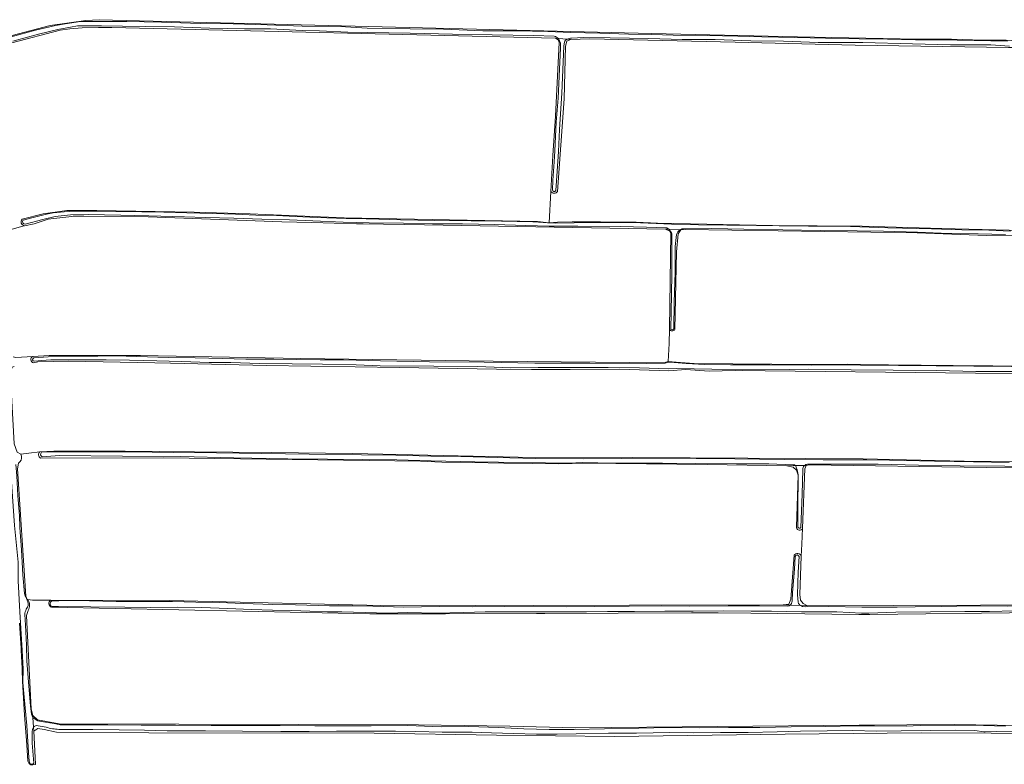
# Model space of a CAD drawing. Header units: metres. Extents: x 149984 to 156489, y 469398 to 478068.
# Tile 15 of 256: x 151267 to 151662, y 471425 to 471724. Entities that reach past the tile are written whole.
import ezdxf

# ---------------------------------------------------------------- set-up
doc = ezdxf.new("R2010")
doc.units = ezdxf.units.M
doc.header["$LTSCALE"] = 0.75
for name, color, linetype, lineweight in [('B-WE-GR-GRAS-GV', 252, 'Continuous', 13), ('B-WE-OG-TERREIN_OEVER-GV', 252, 'Continuous', 18), ('B-WE-OG-WATER-GV', 252, 'Continuous', 18), ('B-WE-OG-WATER_SLOOT-GV', 252, 'Continuous', 18), ('B-WE-OG-WEG-GV', 252, 'Continuous', 18)]:
    doc.layers.add(name, color=color, linetype=linetype, lineweight=lineweight)

msp = doc.modelspace()

# ---------------------------------------------------------------- linework, layer by layer
at = {"layer": 'B-WE-GR-GRAS-GV', "flags": 128}
for points in [[(151479.249, 471642.472), (151479.932, 471655.028), (151480.711, 471669.362), (151481.756, 471685.235), (151483.27, 471714.788), (151482.797, 471715.798), (151481.808, 471716.458), (151303.761, 471720.792), (151298.435, 471720.807), (151291.856, 471720.583), (151286.896, 471720.218), (151282.98, 471719.643), (151263.531, 471714.618)], [(151263.793, 471717.599), (151279.006, 471721.568), (151293.327, 471723.619), (151298.619, 471723.883), (151520.34, 471718.327), (151578.912, 471717.004), (151620.058, 471716.159), (151629.838, 471716.132), (151640.701, 471716.018), (151653.4, 471715.726), (151662.632, 471715.61), (151674.157, 471715.049), (151682.034, 471714.887), (151711.502, 471714.226), (151775.961, 471713.3), (151803.098, 471713.122), (151812.516, 471713.363)], [(151663.578, 471712.686), (151602.088, 471713.692), (151553.934, 471714.856), (151495.567, 471716.179), (151487.735, 471715.923), (151486.306, 471715.279), (151485.83, 471713.215), (151485.195, 471692.102), (151482.63, 471654.966)], [(151479.932, 471655.028), (151479.249, 471642.472), (151482.533, 471642.656), (151488.461, 471642.867), (151499.799, 471642.85), (151514.074, 471642.705), (151522.675, 471642.25), (151568.857, 471641.407), (151604.84, 471641.037), (151636.749, 471640.19), (151663.842, 471639.449)], [(151267.733, 471643.917), (151276.186, 471645.997), (151285.695, 471647.38), (151297.756, 471647.328), (151336.759, 471646.701), (151359.213, 471646.094), (151396.909, 471644.456), (151474.549, 471642.974), (151479.249, 471642.472)], [(151265.168, 471588.47), (151271.959, 471588.823), (151278.512, 471589.164), (151290.878, 471589.259), (151315.212, 471589.19), (151379.52, 471588.052), (151456.748, 471586.903), (151525.072, 471586.281), (151527.039, 471586.807), (151527.376, 471594.084), (151527.467, 471599.745), (151528.091, 471638.376), (151527.597, 471639.086), (151525.898, 471639.898), (151429.138, 471641.672), (151404.581, 471641.972), (151401.924, 471642.004), (151383.948, 471642.509), (151371.975, 471642.845), (151318.247, 471644.787), (151292.426, 471645.041), (151292.285, 471645.042), (151291.635, 471645.048), (151288.205, 471645.077), (151287.69, 471645.014), (151279.263, 471643.983), (151278.149, 471643.847), (151276.99, 471643.475), (151272.518, 471642.037), (151268.676, 471641.197), (151267.525, 471640.945), (151261.468, 471639.236)], [(151260.787, 471638.889), (151261.468, 471639.236), (151267.525, 471640.945), (151268.676, 471641.197)], [(151815.069, 471635.05), (151814.168, 471635.194), (151812.026, 471635.264), (151810.148, 471635.326), (151654.705, 471637.31), (151626.923, 471638.369), (151533.922, 471639.692), (151532.07, 471639.56), (151531.012, 471637.972), (151530.35, 471630.828), (151529.683, 471599.615)], [(151527.467, 471599.745), (151527.376, 471594.084), (151527.039, 471586.807), (151530.218, 471586.51), (151537.362, 471585.981), (151584.076, 471585.541), (151598.953, 471585.74), (151615.379, 471585.445), (151628.515, 471585.329), (151641.291, 471585.222), (151657.309, 471585.03), (151669.584, 471584.954), (151684.297, 471584.84), (151695.961, 471584.728), (151708.464, 471584.67), (151723.873, 471584.225), (151790.304, 471583.6), (151812.52, 471583.13)], [(151271.959, 471588.823), (151265.168, 471588.47), (151264.089, 471588.674)], [(151812.534, 471580.607), (151650.356, 471582.145), (151553.929, 471583.183), (151543.417, 471582.924), (151534.072, 471583.573), (151527.194, 471583.053), (151507.597, 471583.702), (151487.611, 471583.573), (151472.167, 471583.573), (151458.15, 471583.702), (151419.216, 471584.351), (151365.746, 471585.26), (151327.331, 471586.168), (151320.972, 471586.298), (151286.334, 471586.873), (151274.031, 471586.608), (151272.293, 471586.327)], [(151265.685, 471550.478), (151267.242, 471549.667), (151270.455, 471550.056), (151274.835, 471550.641), (151280.48, 471550.835), (151309.097, 471550.835), (151336.935, 471550.641), (151367.693, 471550.251), (151400.499, 471549.941), (151466.781, 471548.402), (151512.723, 471548.304), (151605.29, 471547.72), (151645.781, 471546.844), (151684.521, 471546.552)], [(151274.835, 471550.641), (151270.455, 471550.056), (151267.242, 471549.667)], [(151427.592, 471546.821), (151324.457, 471548.152), (151275.077, 471548.031)], [(151266.845, 471546.532), (151266.249, 471546.035), (151265.852, 471543.786), (151269.159, 471492.721), (151269.688, 471491.398), (151270.049, 471491.356), (151271.937, 471491.134), (151279.234, 471491.116), (151326.971, 471491.001), (151417.326, 471488.753), (151449.605, 471488.885), (151573.166, 471489.149), (151575.415, 471489.546), (151576.209, 471491.531), (151577.484, 471509.07)], [(151578.429, 471520.194), (151578.458, 471520.503), (151579.119, 471541.273), (151578.458, 471543.257), (151577.135, 471544.448), (151574.621, 471544.977), (151542.606, 471545.506), (151493.792, 471545.983), (151483.088, 471545.797), (151472.464, 471545.832), (151461.072, 471546.042), (151448.364, 471546.285), (151436.163, 471546.373), (151427.592, 471546.821)], [(151654.631, 471544.328), (151583.625, 471545.371), (151582.408, 471545.11), (151581.8, 471543.72), (151580.932, 471519.925), (151580.931, 471519.906), (151580.583, 471513.562), (151580.394, 471508.679), (151579.801, 471493.398), (151580.062, 471491.139), (151581.104, 471489.748), (151582.93, 471488.792), (151687.025, 471489.209), (151788.865, 471488.745), (151803.842, 471489.034), (151811.211, 471489.326)], [(151811.468, 471485.663), (151813.699, 471485.656), (151813.544, 471490.087), (151813.611, 471516.81), (151813.923, 471527.624), (151814.253, 471544.747), (151811.979, 471544.675), (151811.859, 471543.886), (151811.32, 471543.22), (151654.631, 471544.328)], [(151580.394, 471508.679), (151580.583, 471513.562), (151580.931, 471519.906), (151580.932, 471519.925)], [(151279.234, 471491.116), (151271.937, 471491.134), (151270.049, 471491.356)], [(151675.151, 471486.092), (151607.89, 471485.33), (151603.431, 471485.378), (151560.122, 471485.843), (151547.05, 471485.983), (151536.317, 471485.951), (151477.453, 471485.775), (151474.13, 471485.765), (151437.632, 471485.646), (151407.304, 471485.547), (151279.478, 471488.234)], [(151270.17, 471486.962), (151269.517, 471484.894), (151271.367, 471447.346), (151272.02, 471444.843), (151273.871, 471443.101), (151282.578, 471441.469), (151426.786, 471441.033), (151463.464, 471440.598), (151489.911, 471439.836), (151603.645, 471440.924), (151641.847, 471441.251), (151684.51, 471440.489)], [(151821.384, 471404.657), (151821.543, 471437.439), (151813.288, 471437.916), (151808.501, 471437.935), (151773.283, 471438.074), (151700.893, 471437.36), (151656.602, 471437.757), (151628.503, 471437.916), (151573.973, 471437.36), (151505.392, 471436.407), (151458.085, 471436.884), (151408.952, 471437.757), (151318.544, 471437.916), (151281.555, 471438.154), (151276.554, 471439.265), (151274.014, 471439.582), (151272.427, 471438.551), (151272.706, 471433.345), (151273.054, 471425.236)]]:
    msp.add_lwpolyline(points, dxfattribs=at)
at = {"layer": 'B-WE-GR-GRAS-GV'}
for points in [[(151482.63, 471654.966, -0.5285165), (151479.932, 471655.028)], [(151268.676, 471641.197, -0.5996946), (151267.733, 471643.917)], [(151529.683, 471599.615, -0.5540464), (151527.467, 471599.745)], [(151272.293, 471586.327, -0.7213197), (151271.959, 471588.823)], [(151267.242, 471549.667, -0.2950504), (151266.845, 471546.532)], [(151275.077, 471548.031, -0.477271), (151274.835, 471550.641)], [(151580.932, 471519.925, -0.7245084), (151578.429, 471520.194)], [(151577.484, 471509.07, -0.6299746), (151580.394, 471508.679)], [(151270.049, 471491.356, -0.2828595), (151270.17, 471486.962)], [(151279.478, 471488.234, -0.6142787), (151279.234, 471491.116)]]:
    msp.add_lwpolyline(points, format="xyb", dxfattribs=at)
at = {"layer": 'B-WE-OG-TERREIN_OEVER-GV', "flags": 128}
for points in [[(151812.516, 471713.363), (151803.098, 471713.122), (151775.961, 471713.3), (151711.502, 471714.226), (151682.034, 471714.887), (151674.157, 471715.049), (151662.632, 471715.61), (151653.4, 471715.726), (151640.701, 471716.018), (151629.838, 471716.132), (151620.058, 471716.159), (151578.912, 471717.004), (151520.34, 471718.327), (151298.619, 471723.883), (151293.327, 471723.619), (151279.006, 471721.568), (151263.793, 471717.599), (151262.83, 471717.432)], [(151263.343, 471717.033), (151273.156, 471719.725), (151281.133, 471721.61), (151284.985, 471722.234), (151291.193, 471723.115), (151296.339, 471723.227), (151309.721, 471723.207), (151323.698, 471722.949), (151339.107, 471722.379), (151352.366, 471722.217), (151366.003, 471721.841), (151380.091, 471721.342), (151395.413, 471721.099), (151406.209, 471720.478), (151423.464, 471720.271), (151436.881, 471720.106), (151452.609, 471719.426), (151466.408, 471719.372), (151478.667, 471719.13), (151487.935, 471718.779), (151499.532, 471718.496), (151511.037, 471718.104), (151520.465, 471717.969), (151528.949, 471717.705), (151542.662, 471717.489), (151554.999, 471717.264), (151564.6, 471717.026), (151577.81, 471716.751), (151590.187, 471716.492), (151603.666, 471716.264), (151614.989, 471716.136), (151626.177, 471715.874), (151636.298, 471715.826), (151663.185, 471715.274)], [(151263.531, 471714.618), (151282.98, 471719.643), (151286.896, 471720.218), (151291.856, 471720.583), (151298.435, 471720.807), (151303.761, 471720.792), (151481.808, 471716.458), (151483.004, 471716.35)], [(151481.231, 471717.244), (151473.067, 471717.529), (151456.326, 471717.83), (151440.421, 471718.142), (151423.461, 471718.482), (151406.321, 471718.792), (151398.408, 471718.95), (151387.092, 471719.414), (151380.087, 471719.596), (151367.356, 471720.191), (151356.962, 471720.194), (151343.047, 471720.492), (151335.979, 471720.71), (151328.909, 471720.977), (151317.313, 471721.204), (151308.011, 471721.345), (151299.615, 471721.419), (151289.901, 471721.4), (151287.198, 471720.877), (151282.046, 471720.011), (151274.353, 471718.093), (151264.004, 471715.238)], [(151483.004, 471716.35), (151481.808, 471716.458), (151482.797, 471715.798), (151483.27, 471714.788), (151481.756, 471685.235), (151480.711, 471669.362), (151479.932, 471655.028)], [(151480.521, 471655.586), (151480.718, 471659.424), (151481.201, 471666.874), (151481.453, 471671.349), (151482.014, 471682.766), (151482.817, 471692.46), (151483.363, 471704.026), (151483.768, 471712.428), (151483.787, 471713.797), (151483.73, 471714.457), (151483.004, 471716.35)], [(151485.341, 471714.991), (151485.076, 471713.274), (151484.372, 471694.472), (151483.337, 471679.866), (151482.948, 471670.96), (151482.411, 471663.165), (151481.862, 471655.34)], [(151482.63, 471654.966), (151485.195, 471692.102), (151485.83, 471713.215), (151486.306, 471715.279), (151487.735, 471715.923), (151486.436, 471716.04)], [(151663.995, 471713.263), (151656.434, 471713.746), (151640.332, 471713.863), (151625.051, 471714.269), (151605.124, 471714.702), (151587.133, 471714.787), (151573.27, 471715.261), (151560.195, 471715.421), (151545.828, 471715.901), (151532.656, 471715.903), (151519.224, 471716.353), (151503.656, 471716.558), (151493.029, 471716.72), (151488.184, 471716.49), (151487.82, 471716.435), (151486.436, 471716.04), (151487.735, 471715.923), (151495.567, 471716.179), (151553.934, 471714.856), (151602.088, 471713.692), (151663.578, 471712.686), (151664.921, 471712.676)], [(151712.17, 471639.026), (151699.455, 471639.548), (151688.825, 471639.592), (151679.148, 471639.696), (151671.111, 471639.499), (151666.531, 471639.409), (151663.842, 471639.449), (151636.749, 471640.19), (151604.84, 471641.037), (151568.857, 471641.407), (151522.675, 471642.25), (151514.074, 471642.705), (151499.799, 471642.85), (151488.461, 471642.867), (151482.533, 471642.656), (151479.249, 471642.472), (151474.549, 471642.974), (151396.909, 471644.456), (151359.213, 471646.094), (151336.759, 471646.701), (151297.756, 471647.328), (151285.695, 471647.38), (151276.186, 471645.997), (151267.733, 471643.917)], [(151268.125, 471643.516), (151271.582, 471644.463), (151277.474, 471645.846), (151280.132, 471646.374), (151284.573, 471646.804), (151288.641, 471647.044), (151295.838, 471647.126), (151305.363, 471646.988), (151315.775, 471646.808), (151324.553, 471646.685), (151333.817, 471646.42), (151344.213, 471646.216), (151353.337, 471645.94), (151361.512, 471645.546), (151369.805, 471645.421), (151377.402, 471645.019), (151386.17, 471644.581), (151397.793, 471644.141), (151405.82, 471644.067), (151406.568, 471644.055), (151419.597, 471643.598), (151433.34, 471643.378), (151447.915, 471643.201), (151460.105, 471643.047), (151472.63, 471642.76), (151474.961, 471642.659), (151478.511, 471642.351), (151481.756, 471642.307), (151496.731, 471642.519), (151515.854, 471642.366), (151528.267, 471641.861), (151539.121, 471641.63), (151550.538, 471641.519), (151562.496, 471641.386), (151571.52, 471641.251), (151583.336, 471641.094), (151596.381, 471641.038), (151615.098, 471640.461), (151632.654, 471640.025), (151644.85, 471639.672), (151655.696, 471639.513), (151664.321, 471639.074)], [(151268.676, 471641.197), (151272.518, 471642.037), (151276.99, 471643.475), (151278.149, 471643.847), (151279.263, 471643.983), (151287.69, 471645.014), (151288.205, 471645.077), (151291.635, 471645.048), (151292.285, 471645.042), (151292.426, 471645.041), (151318.247, 471644.787), (151371.975, 471642.845), (151383.948, 471642.509), (151401.924, 471642.004), (151404.581, 471641.972), (151429.138, 471641.672), (151525.898, 471639.898), (151527.256, 471639.824)], [(151526.108, 471640.445), (151518.28, 471640.716), (151507.912, 471640.902), (151490.776, 471641.024), (151479.237, 471641.124), (151469.913, 471641.358), (151457.35, 471641.785), (151444.435, 471642.052), (151432.384, 471642.062), (151420.753, 471642.308), (151406.939, 471642.44), (151396.521, 471642.623), (151384.446, 471643.234), (151375.043, 471643.628), (151363.948, 471643.849), (151352.665, 471644.275), (151341.306, 471644.617), (151332.908, 471644.845), (151318.546, 471645.277), (151307.311, 471645.485), (151294.24, 471645.721), (151287.118, 471645.646), (151280.947, 471644.955), (151276.058, 471643.768), (151268.9, 471641.841)], [(151528.1, 471599.838), (151528.147, 471606.499), (151528.412, 471621.633), (151528.491, 471632.31), (151528.479, 471638.016), (151528.357, 471638.416), (151527.256, 471639.824), (151525.898, 471639.898), (151527.597, 471639.086), (151528.091, 471638.376), (151527.467, 471599.745)], [(151529.683, 471599.615), (151530.35, 471630.828), (151531.012, 471637.972), (151532.07, 471639.56), (151531.648, 471639.583)], [(151662.344, 471637.719), (151651.422, 471637.989), (151636.495, 471638.311), (151627.072, 471638.725), (151613.386, 471639.023), (151602.854, 471639.191), (151588.127, 471639.286), (151572.974, 471639.673), (151557.331, 471639.847), (151544.517, 471640.1), (151533.108, 471640.076), (151532.419, 471639.993), (151531.648, 471639.583), (151532.07, 471639.56), (151533.922, 471639.692), (151626.923, 471638.369), (151654.705, 471637.31), (151810.148, 471635.326)], [(151530.371, 471637.7), (151529.85, 471632.918), (151529.748, 471622.644), (151529.375, 471610.52), (151529.229, 471599.845)], [(151270.617, 471425.792), (151270.371, 471427.808), (151269.575, 471440.848), (151268.519, 471452.192), (151268.046, 471458.059), (151268.095, 471463.431), (151267.971, 471466.091), (151267.792, 471470.914), (151266.801, 471486.455), (151266.127, 471498.859), (151266.088, 471506.274), (151264.607, 471521.001), (151263.581, 471536.532), (151262.614, 471551.071), (151261.043, 471567.386), (151259.976, 471583.796), (151259.323, 471596.502), (151258.939, 471603.411), (151258.837, 471606.274)], [(151812.52, 471583.13), (151790.304, 471583.6), (151723.873, 471584.225), (151708.464, 471584.67), (151695.961, 471584.728), (151684.297, 471584.84), (151669.584, 471584.954), (151657.309, 471585.03), (151641.291, 471585.222), (151628.515, 471585.329), (151615.379, 471585.445), (151598.953, 471585.74), (151584.076, 471585.541), (151537.362, 471585.981), (151530.218, 471586.51), (151527.039, 471586.807), (151525.072, 471586.281), (151456.748, 471586.903), (151379.52, 471588.052), (151315.212, 471589.19), (151290.878, 471589.259), (151278.512, 471589.164), (151271.959, 471588.823)], [(151272.293, 471586.327), (151274.031, 471586.608), (151286.334, 471586.873), (151320.972, 471586.298), (151327.331, 471586.168), (151365.746, 471585.26), (151419.216, 471584.351), (151458.15, 471583.702), (151472.167, 471583.573), (151487.611, 471583.573), (151507.597, 471583.702), (151527.194, 471583.053), (151534.072, 471583.573), (151543.417, 471582.924), (151553.929, 471583.183), (151650.356, 471582.145), (151812.534, 471580.607)], [(151272.365, 471588.225), (151278.203, 471588.65), (151286.663, 471588.953), (151298.087, 471588.95), (151305.245, 471589.086), (151313.693, 471588.832), (151326.473, 471588.464), (151337.213, 471588.314), (151348.124, 471588.002), (151357.439, 471587.769), (151368.692, 471587.788), (151377.89, 471587.668), (151387.301, 471587.445), (151396.745, 471587.443), (151406.896, 471587.23), (151411.604, 471587.042), (151431.251, 471586.731), (151453.138, 471586.517), (151473.499, 471586.186), (151495.58, 471586.134), (151518.416, 471586.056), (151525.748, 471586.09), (151526.73, 471586.387), (151527.818, 471586.52), (151534.143, 471586.039), (151541.756, 471585.619), (151551.951, 471585.535), (151567.98, 471585.497), (151584.354, 471585.312), (151589.016, 471585.495), (151710.198, 471584.354)], [(151665.528, 471582.859), (151650.411, 471582.841), (151634.658, 471583.153), (151617.339, 471583.271), (151600.372, 471583.442), (151583.224, 471583.732), (151575.495, 471583.587), (151556.653, 471583.524), (151544.541, 471583.777), (151530.445, 471584.048), (151527.133, 471583.9), (151515.545, 471584.326), (151502.907, 471584.411), (151486.208, 471584.415), (151474.763, 471584.396), (151463.822, 471584.248), (151450.408, 471584.747), (151432.915, 471584.968), (151411.408, 471585.062), (151401.774, 471585.429), (151388.257, 471585.758), (151376.056, 471585.845), (151363.017, 471586.065), (151351.461, 471586.438), (151342.735, 471586.339), (151331.701, 471586.798), (151321.779, 471587.008), (151310.833, 471587.323), (151301.44, 471587.457), (151288.993, 471587.511), (151279.284, 471587.413), (151275.506, 471587.194), (151272.645, 471586.982)], [(151267.242, 471549.667), (151265.685, 471550.478), (151264.517, 471553.723), (151263.609, 471570.984), (151262.96, 471581.885), (151263.738, 471584.481), (151264.558, 471584.809)], [(151336.935, 471550.641), (151309.097, 471550.835), (151280.48, 471550.835), (151274.835, 471550.641)], [(151275.077, 471548.031), (151324.457, 471548.152), (151427.592, 471546.821), (151436.163, 471546.373), (151448.364, 471546.285), (151461.072, 471546.042), (151472.464, 471545.832), (151483.088, 471545.797), (151493.792, 471545.983), (151542.606, 471545.506), (151574.621, 471544.977), (151578.079, 471545.036)], [(151275.512, 471550.383), (151282.909, 471550.512), (151294.954, 471550.545), (151311.354, 471550.535), (151328.49, 471550.323), (151345.757, 471550.199), (151363.886, 471549.91), (151382.877, 471549.673), (151403.919, 471549.438), (151417.702, 471549.189), (151431.756, 471548.882), (151443.785, 471548.645), (151463.429, 471548.164), (151473.697, 471547.928), (151493.184, 471547.832), (151508.317, 471547.927), (151524.249, 471547.991), (151538.227, 471547.942), (151553.785, 471547.752), (151573.528, 471547.548), (151589.211, 471547.423), (151606.669, 471547.354), (151615.862, 471547.201), (151633.867, 471546.808), (151649.557, 471546.559), (151663.824, 471546.322)], [(151577.097, 471545.412), (151567.374, 471545.798), (151554.339, 471545.721), (151538.126, 471545.894), (151524.74, 471546.098), (151505.05, 471546.089), (151492.57, 471546.233), (151487.218, 471546.052), (151449.367, 471546.54), (151431.835, 471546.988), (151418.05, 471547.393), (151404.26, 471547.536), (151390.239, 471547.66), (151374.387, 471547.811), (151352.703, 471548.22), (151331.463, 471548.642), (151307.948, 471548.802), (151282.691, 471549.075), (151275.774, 471548.629)], [(151581.635, 471545.097), (151582.408, 471545.11), (151583.625, 471545.371), (151654.631, 471544.328), (151811.32, 471543.22), (151811.859, 471543.886), (151811.979, 471544.675), (151811.74, 471545.655), (151811.217, 471545.984), (151754.992, 471546.26), (151732.8, 471546.552), (151712.262, 471546.455), (151684.521, 471546.552), (151645.781, 471546.844), (151605.29, 471547.72), (151512.723, 471548.304), (151466.781, 471548.402), (151400.499, 471549.941), (151367.693, 471550.251), (151336.935, 471550.641)], [(151265.192, 471545.531), (151265.598, 471540.927), (151266.023, 471532.976), (151266.721, 471525.038), (151266.864, 471520.199), (151267.457, 471511.226), (151268.012, 471501.269), (151268.69, 471493.778)], [(151270.049, 471491.356), (151269.688, 471491.398), (151269.159, 471492.721), (151265.852, 471543.786), (151266.249, 471546.035), (151266.845, 471546.532)], [(151579.038, 471520.411), (151579.016, 471527.581), (151579.163, 471541.41), (151578.755, 471543.377), (151578.079, 471545.036), (151574.621, 471544.977), (151577.135, 471544.448), (151578.458, 471543.257), (151579.119, 471541.273), (151578.458, 471520.503), (151578.429, 471520.194)], [(151580.963, 471543.444), (151580.71, 471533.649), (151580.277, 471520.244)], [(151580.932, 471519.925), (151581.8, 471543.72), (151582.408, 471545.11), (151581.635, 471545.097)], [(151810.834, 471543.593), (151808.618, 471543.663), (151799.064, 471543.932), (151787.912, 471543.932), (151775.343, 471543.993), (151764.677, 471544.201), (151754.594, 471544.338), (151743.545, 471544.37), (151734.531, 471544.537), (151726.859, 471544.56), (151719.131, 471544.678), (151708.717, 471544.631), (151697.809, 471544.535), (151681.399, 471544.7), (151662.065, 471544.796), (151644.098, 471544.92), (151627.471, 471545.198), (151611.195, 471545.653), (151592.075, 471545.663), (151582.867, 471545.594)], [(151577.484, 471509.07), (151576.209, 471491.531), (151575.415, 471489.546), (151573.166, 471489.149), (151575.879, 471489.05)], [(151576.729, 471490.735), (151576.871, 471494.097), (151577.741, 471503.454), (151577.948, 471508.537)], [(151579.495, 471508.597), (151579.181, 471502.362), (151578.861, 471493.175), (151579.185, 471490.224)], [(151580.273, 471488.889), (151582.93, 471488.792), (151581.104, 471489.748), (151580.062, 471491.139), (151579.801, 471493.398), (151580.394, 471508.679)], [(151269.171, 471492.454), (151269.811, 471491.088)], [(151269.927, 471488.312), (151269.402, 471487.417)], [(151575.879, 471489.05), (151573.166, 471489.149), (151449.605, 471488.885), (151417.326, 471488.753), (151326.971, 471491.001), (151279.234, 471491.116)], [(151279.478, 471488.234), (151407.304, 471485.547), (151437.632, 471485.646), (151474.13, 471485.765), (151477.453, 471485.775), (151536.317, 471485.951), (151547.05, 471485.983), (151560.122, 471485.843), (151603.431, 471485.378), (151607.89, 471485.33), (151675.151, 471486.092), (151811.468, 471485.663)], [(151279.575, 471490.681), (151285.544, 471490.932), (151294.756, 471490.837), (151305.425, 471490.494), (151316.82, 471490.569), (151328.003, 471490.5), (151337.5, 471490.328), (151346.983, 471490.125), (151356.473, 471489.782), (151368.375, 471489.415), (151377.429, 471489.178), (151391.126, 471488.881), (151400.497, 471488.862), (151408.486, 471488.639), (151420.922, 471488.274), (151435.04, 471488.536), (151448.269, 471488.375), (151461.178, 471488.534), (151472.938, 471488.675), (151486.24, 471488.449), (151497.354, 471488.509), (151511.358, 471488.635), (151524.378, 471488.87), (151535.43, 471488.66), (151551.017, 471488.756), (151563.607, 471488.795), (151575.051, 471488.642)], [(151665.956, 471486.872), (151655.988, 471486.598), (151646.038, 471486.581), (151632.201, 471486.361), (151618.281, 471486.312), (151607.458, 471485.927), (151604.562, 471485.895), (151594.643, 471486.342), (151580.525, 471486.449), (151568.397, 471486.621), (151560.23, 471486.686), (151549.306, 471486.792), (151537.043, 471486.67), (151525.603, 471486.626), (151513.513, 471486.528), (151502.575, 471486.503), (151494.16, 471486.462), (151483.264, 471486.469), (151468.558, 471486.372), (151453.596, 471486.397), (151444.955, 471486.08), (151433.64, 471485.918), (151422.481, 471486.118), (151414.55, 471485.936), (151405.434, 471486.081), (151396.012, 471486.428), (151390.262, 471486.391), (151383.228, 471486.62), (151375.927, 471486.922), (151368.258, 471487.122), (151359.777, 471487.41), (151350.237, 471487.798), (151339.792, 471488.156), (151330.236, 471488.245), (151319.057, 471488.178), (151308.949, 471488.316), (151295.356, 471488.412), (151282.259, 471488.598), (151279.735, 471488.583)], [(151687.025, 471489.209), (151582.93, 471488.792), (151580.273, 471488.889), (151580.946, 471488.606), (151582.006, 471488.46), (151591.457, 471488.504), (151604.696, 471488.332), (151618.924, 471488.334), (151626.129, 471488.415), (151636.692, 471488.556), (151648.951, 471488.766), (151663.035, 471488.718)], [(151268.848, 471485.291), (151269.035, 471481.028), (151269.542, 471473.036), (151269.635, 471466.701), (151270.307, 471458.176), (151271.069, 471448.585), (151271.529, 471445.307)], [(151272.069, 471444.078), (151272.02, 471444.843), (151271.367, 471447.346), (151269.517, 471484.894), (151270.17, 471486.962)], [(151266.64, 471481.84), (151267.28, 471471.79), (151267.4, 471470.85), (151267.76, 471463.66), (151267.74, 471463.26), (151267.86, 471458.66), (151268.65, 471444.94), (151269.57, 471433.03), (151270.03, 471426.52), (151270.49, 471425.51), (151270.85, 471425.27), (151271.26, 471425.1), (151271.388, 471425.082), (151271.62, 471425.05), (151271.98, 471425.11), (151273.054, 471425.236), (151272.706, 471433.345), (151272.427, 471438.551), (151272.323, 471440.157), (151271.894, 471439.369), (151271.698, 471438.283), (151271.797, 471433.672), (151272.453, 471425.689)], [(151684.51, 471440.489), (151641.847, 471441.251), (151603.645, 471440.924), (151489.911, 471439.836), (151463.464, 471440.598), (151426.786, 471441.033), (151282.578, 471441.469), (151273.871, 471443.101), (151272.02, 471444.843), (151272.069, 471444.078), (151273.342, 471443.136), (151274.039, 471442.754), (151275.42, 471442.436), (151280.59, 471441.568), (151283.054, 471441.102), (151283.451, 471441.083), (151290.288, 471441.044), (151302.071, 471441.033), (151315.549, 471440.999), (151329.209, 471440.947), (151343.581, 471440.773), (151355.362, 471440.86), (151371.246, 471440.782), (151385.17, 471440.699), (151395.487, 471440.689), (151407.758, 471440.735), (151422.452, 471440.824), (151435.88, 471440.345), (151446.983, 471440.47), (151458.836, 471439.977), (151469.101, 471439.458), (151479.248, 471439.226), (151489.285, 471439.212), (151501.416, 471439.503), (151515.211, 471439.762), (151527.19, 471439.989), (151539.667, 471439.867), (151551.158, 471440.002), (151563.71, 471440.084), (151576.405, 471440.269), (151589.986, 471440.481), (151602.172, 471440.686), (151609.83, 471440.627), (151622.512, 471440.523), (151631.048, 471440.91), (151643.822, 471441.01), (151653.59, 471440.845), (151662.414, 471440.588)], [(151277.323, 471440.179), (151273.383, 471440.76)], [(151272.323, 471440.157), (151272.427, 471438.551), (151274.014, 471439.582), (151276.554, 471439.265), (151281.555, 471438.154), (151318.544, 471437.916), (151408.952, 471437.757), (151458.085, 471436.884), (151505.392, 471436.407), (151573.973, 471437.36), (151628.503, 471437.916), (151656.602, 471437.757), (151700.893, 471437.36)], [(151675.004, 471438.192), (151658.558, 471438.401), (151654.202, 471438.263), (151653.701, 471438.324), (151650.112, 471438.868), (151642.374, 471438.963), (151632.13, 471438.859), (151620.484, 471438.708), (151610.783, 471438.611), (151600.959, 471438.848), (151590.747, 471438.68), (151580.041, 471438.506), (151570.697, 471438.259), (151559.132, 471438.073), (151548.05, 471437.963), (151537.156, 471437.926), (151527.606, 471437.995), (151514.284, 471437.807), (151503.021, 471437.718), (151490.009, 471437.451), (151482.376, 471437.281), (151474.19, 471437.36), (151464.858, 471437.621), (151456.116, 471437.907), (151448.286, 471438.099), (151436.335, 471438.206), (151425.752, 471438.349), (151417.611, 471438.495), (151407.441, 471438.545), (151393.921, 471438.524), (151382.861, 471438.377), (151371.48, 471438.412), (151356.132, 471438.528), (151341.346, 471438.691), (151325.911, 471438.668), (151316.871, 471438.977), (151306.637, 471439.081), (151296.069, 471439.185), (151286.895, 471439.161), (151282.483, 471439.277)]]:
    msp.add_lwpolyline(points, dxfattribs=at)
at = {"layer": 'B-WE-OG-TERREIN_OEVER-GV'}
for points in [[(151483.004, 471716.35, 0.1308642), (151481.231, 471717.244)], [(151486.436, 471716.04, 0.1780922), (151485.341, 471714.991)], [(151479.932, 471655.028, 0.5285165), (151482.63, 471654.966)], [(151481.862, 471655.34, -0.7191534), (151480.521, 471655.586)], [(151267.733, 471643.917, 0.5996946), (151268.676, 471641.197)], [(151268.9, 471641.841, -0.5689688), (151268.125, 471643.516)], [(151527.256, 471639.824, 0.1611228), (151526.108, 471640.445)], [(151531.648, 471639.583, 0.1610279), (151530.371, 471637.7)], [(151527.467, 471599.745, 0.5540464), (151529.683, 471599.615)], [(151529.229, 471599.845, -0.5376651), (151528.1, 471599.838)], [(151271.959, 471588.823, 0.7213197), (151272.293, 471586.327)], [(151272.645, 471586.982, -0.9335195), (151272.365, 471588.225)], [(151266.845, 471546.532, 0.2950504), (151267.242, 471549.667)], [(151274.835, 471550.641, 0.477271), (151275.077, 471548.031)], [(151275.774, 471548.629, -0.6092691), (151275.512, 471550.383)], [(151578.079, 471545.036, 0.1631836), (151577.097, 471545.412)], [(151581.635, 471545.097, 0.1829411), (151580.963, 471543.444)], [(151582.867, 471545.594, 0.1600514), (151581.635, 471545.097)], [(151578.429, 471520.194, 0.7245084), (151580.932, 471519.925)], [(151580.277, 471520.244, -0.6470345), (151579.038, 471520.411)], [(151580.394, 471508.679, 0.6299746), (151577.484, 471509.07)], [(151577.948, 471508.537, -0.8402529), (151579.495, 471508.597)], [(151268.69, 471493.778, 0.1228169), (151269.171, 471492.454)], [(151269.811, 471491.088, -0.2290681), (151269.927, 471488.312)], [(151270.17, 471486.962, 0.2828595), (151270.049, 471491.356)], [(151279.234, 471491.116, 0.6142787), (151279.478, 471488.234)], [(151279.735, 471488.583, -0.659549), (151279.575, 471490.681)], [(151575.051, 471488.642, 0.2083571), (151575.879, 471489.05)], [(151575.879, 471489.05, 0.243375), (151576.729, 471490.735)], [(151579.185, 471490.224, 0.2524481), (151580.273, 471488.889)], [(151269.402, 471487.417, 0.1470278), (151268.848, 471485.291)], [(151271.529, 471445.307, 0.1756173), (151272.069, 471444.078)], [(151273.383, 471440.76, 0.2981122), (151272.323, 471440.157)], [(151282.483, 471439.277, -0.0797786), (151277.323, 471440.179)], [(151272.453, 471425.689, -0.4885523), (151270.617, 471425.792)]]:
    msp.add_lwpolyline(points, format="xyb", dxfattribs=at)
at = {"layer": 'B-WE-OG-WATER-GV', "flags": 128}
for points in [[(151581.635, 471545.097), (151578.079, 471545.036), (151578.755, 471543.377), (151579.163, 471541.41), (151579.016, 471527.581), (151579.038, 471520.411)], [(151580.277, 471520.244), (151580.71, 471533.649), (151580.963, 471543.444)]]:
    msp.add_lwpolyline(points, dxfattribs=at)
at = {"layer": 'B-WE-OG-WATER-GV'}
for points in [[(151580.963, 471543.444, -0.1829411), (151581.635, 471545.097)], [(151579.038, 471520.411, 0.6470345), (151580.277, 471520.244)]]:
    msp.add_lwpolyline(points, format="xyb", dxfattribs=at)
at = {"layer": 'B-WE-OG-WATER_SLOOT-GV', "flags": 128}
for points in [[(151663.185, 471715.274), (151636.298, 471715.826), (151626.177, 471715.874), (151614.989, 471716.136), (151603.666, 471716.264), (151590.187, 471716.492), (151577.81, 471716.751), (151564.6, 471717.026), (151554.999, 471717.264), (151542.662, 471717.489), (151528.949, 471717.705), (151520.465, 471717.969), (151511.037, 471718.104), (151499.532, 471718.496), (151487.935, 471718.779), (151478.667, 471719.13), (151466.408, 471719.372), (151452.609, 471719.426), (151436.881, 471720.106), (151423.464, 471720.271), (151406.209, 471720.478), (151395.413, 471721.099), (151380.091, 471721.342), (151366.003, 471721.841), (151352.366, 471722.217), (151339.107, 471722.379), (151323.698, 471722.949), (151309.721, 471723.207), (151296.339, 471723.227), (151291.193, 471723.115), (151284.985, 471722.234), (151281.133, 471721.61), (151273.156, 471719.725), (151263.343, 471717.033)], [(151264.004, 471715.238), (151274.353, 471718.093), (151282.046, 471720.011), (151287.198, 471720.877), (151289.901, 471721.4), (151299.615, 471721.419), (151308.011, 471721.345), (151317.313, 471721.204), (151328.909, 471720.977), (151335.979, 471720.71), (151343.047, 471720.492), (151356.962, 471720.194), (151367.356, 471720.191), (151380.087, 471719.596), (151387.092, 471719.414), (151398.408, 471718.95), (151406.321, 471718.792), (151423.461, 471718.482), (151440.421, 471718.142), (151456.326, 471717.83), (151473.067, 471717.529), (151481.231, 471717.244)], [(151483.004, 471716.35), (151483.73, 471714.457), (151483.787, 471713.797), (151483.768, 471712.428), (151483.363, 471704.026), (151482.817, 471692.46), (151482.014, 471682.766), (151481.453, 471671.349), (151481.201, 471666.874), (151480.718, 471659.424), (151480.521, 471655.586)], [(151481.862, 471655.34), (151482.411, 471663.165), (151482.948, 471670.96), (151483.337, 471679.866), (151484.372, 471694.472), (151485.076, 471713.274), (151485.341, 471714.991)], [(151486.436, 471716.04), (151483.004, 471716.35)], [(151483.004, 471716.35), (151486.436, 471716.04)], [(151486.436, 471716.04), (151487.82, 471716.435), (151488.184, 471716.49), (151493.029, 471716.72), (151503.656, 471716.558), (151519.224, 471716.353), (151532.656, 471715.903), (151545.828, 471715.901), (151560.195, 471715.421), (151573.27, 471715.261), (151587.133, 471714.787), (151605.124, 471714.702), (151625.051, 471714.269), (151640.332, 471713.863), (151656.434, 471713.746), (151663.995, 471713.263)], [(151664.321, 471639.074), (151655.696, 471639.513), (151644.85, 471639.672), (151632.654, 471640.025), (151615.098, 471640.461), (151596.381, 471641.038), (151583.336, 471641.094), (151571.52, 471641.251), (151562.496, 471641.386), (151550.538, 471641.519), (151539.121, 471641.63), (151528.267, 471641.861), (151515.854, 471642.366), (151496.731, 471642.519), (151481.756, 471642.307), (151478.511, 471642.351), (151474.961, 471642.659), (151472.63, 471642.76), (151460.105, 471643.047), (151447.915, 471643.201), (151433.34, 471643.378), (151419.597, 471643.598), (151406.568, 471644.055), (151405.82, 471644.067), (151397.793, 471644.141), (151386.17, 471644.581), (151377.402, 471645.019), (151369.805, 471645.421), (151361.512, 471645.546), (151353.337, 471645.94), (151344.213, 471646.216), (151333.817, 471646.42), (151324.553, 471646.685), (151315.775, 471646.808), (151305.363, 471646.988), (151295.838, 471647.126), (151288.641, 471647.044), (151284.573, 471646.804), (151280.132, 471646.374), (151277.474, 471645.846), (151271.582, 471644.463), (151268.125, 471643.516)], [(151268.9, 471641.841), (151276.058, 471643.768), (151280.947, 471644.955), (151287.118, 471645.646), (151294.24, 471645.721), (151307.311, 471645.485), (151318.546, 471645.277), (151332.908, 471644.845), (151341.306, 471644.617), (151352.665, 471644.275), (151363.948, 471643.849), (151375.043, 471643.628), (151384.446, 471643.234), (151396.521, 471642.623), (151406.939, 471642.44), (151420.753, 471642.308), (151432.384, 471642.062), (151444.435, 471642.052), (151457.35, 471641.785), (151469.913, 471641.358), (151479.237, 471641.124), (151490.776, 471641.024), (151507.912, 471640.902), (151518.28, 471640.716), (151526.108, 471640.445)], [(151527.256, 471639.824), (151531.648, 471639.583), (151532.419, 471639.993), (151533.108, 471640.076), (151544.517, 471640.1), (151557.331, 471639.847), (151572.974, 471639.673), (151588.127, 471639.286), (151602.854, 471639.191), (151613.386, 471639.023), (151627.072, 471638.725), (151636.495, 471638.311), (151651.422, 471637.989), (151662.344, 471637.719)], [(151527.256, 471639.824), (151528.357, 471638.416), (151528.479, 471638.016), (151528.491, 471632.31), (151528.412, 471621.633), (151528.147, 471606.499), (151528.1, 471599.838)], [(151531.648, 471639.583), (151527.256, 471639.824)], [(151529.229, 471599.845), (151529.375, 471610.52), (151529.748, 471622.644), (151529.85, 471632.918), (151530.371, 471637.7)], [(151258.837, 471606.274), (151258.939, 471603.411), (151259.323, 471596.502), (151259.976, 471583.796), (151261.043, 471567.386), (151262.614, 471551.071), (151263.581, 471536.532), (151264.607, 471521.001), (151266.088, 471506.274), (151266.127, 471498.859), (151266.801, 471486.455), (151267.792, 471470.914), (151267.971, 471466.091), (151268.095, 471463.431), (151268.046, 471458.059), (151268.519, 471452.192), (151269.575, 471440.848), (151270.371, 471427.808), (151270.617, 471425.792)], [(151411.604, 471587.042), (151406.896, 471587.23), (151396.745, 471587.443), (151387.301, 471587.445), (151377.89, 471587.668), (151368.692, 471587.788), (151357.439, 471587.769), (151348.124, 471588.002), (151337.213, 471588.314), (151326.473, 471588.464), (151313.693, 471588.832), (151305.245, 471589.086), (151298.087, 471588.95), (151286.663, 471588.953), (151278.203, 471588.65), (151272.365, 471588.225)], [(151272.645, 471586.982), (151275.506, 471587.194), (151279.284, 471587.413), (151288.993, 471587.511), (151301.44, 471587.457), (151310.833, 471587.323), (151321.779, 471587.008), (151331.701, 471586.798), (151342.735, 471586.339), (151351.461, 471586.438), (151363.017, 471586.065), (151376.056, 471585.845), (151388.257, 471585.758), (151401.774, 471585.429), (151411.408, 471585.062), (151432.915, 471584.968), (151450.408, 471584.747), (151463.822, 471584.248), (151474.763, 471584.396), (151486.208, 471584.415), (151502.907, 471584.411), (151515.545, 471584.326), (151527.133, 471583.9), (151530.445, 471584.048), (151544.541, 471583.777), (151556.653, 471583.524), (151575.495, 471583.587), (151583.224, 471583.732), (151600.372, 471583.442), (151617.339, 471583.271), (151634.658, 471583.153), (151650.411, 471582.841), (151665.528, 471582.859)], [(151710.198, 471584.354), (151589.016, 471585.495), (151584.354, 471585.312), (151567.98, 471585.497), (151551.951, 471585.535), (151541.756, 471585.619), (151534.143, 471586.039), (151527.818, 471586.52), (151526.73, 471586.387), (151525.748, 471586.09), (151518.416, 471586.056), (151495.58, 471586.134), (151473.499, 471586.186), (151453.138, 471586.517), (151431.251, 471586.731), (151411.604, 471587.042)], [(151663.824, 471546.322), (151649.557, 471546.559), (151633.867, 471546.808), (151615.862, 471547.201), (151606.669, 471547.354), (151589.211, 471547.423), (151573.528, 471547.548), (151553.785, 471547.752), (151538.227, 471547.942), (151524.249, 471547.991), (151508.317, 471547.927), (151493.184, 471547.832), (151473.697, 471547.928), (151463.429, 471548.164), (151443.785, 471548.645), (151431.756, 471548.882), (151417.702, 471549.189), (151403.919, 471549.438), (151382.877, 471549.673), (151363.886, 471549.91), (151345.757, 471550.199), (151328.49, 471550.323), (151311.354, 471550.535), (151294.954, 471550.545), (151282.909, 471550.512), (151275.512, 471550.383)], [(151275.774, 471548.629), (151282.691, 471549.075), (151307.948, 471548.802), (151331.463, 471548.642), (151352.703, 471548.22), (151374.387, 471547.811), (151390.239, 471547.66), (151404.26, 471547.536), (151418.05, 471547.393), (151431.835, 471546.988), (151449.367, 471546.54), (151487.218, 471546.052), (151492.57, 471546.233), (151505.05, 471546.089), (151524.74, 471546.098), (151538.126, 471545.894), (151554.339, 471545.721), (151567.374, 471545.798), (151577.097, 471545.412)], [(151268.69, 471493.778), (151268.012, 471501.269), (151267.457, 471511.226), (151266.864, 471520.199), (151266.721, 471525.038), (151266.023, 471532.976), (151265.598, 471540.927), (151265.192, 471545.531)], [(151578.079, 471545.036), (151581.635, 471545.097)], [(151582.867, 471545.594), (151592.075, 471545.663), (151611.195, 471545.653), (151627.471, 471545.198), (151644.098, 471544.92), (151662.065, 471544.796), (151681.399, 471544.7), (151697.809, 471544.535), (151708.717, 471544.631), (151719.131, 471544.678), (151726.859, 471544.56), (151734.531, 471544.537), (151743.545, 471544.37), (151754.594, 471544.338), (151764.677, 471544.201), (151775.343, 471543.993), (151787.912, 471543.932), (151799.064, 471543.932), (151808.618, 471543.663), (151810.834, 471543.593)], [(151577.948, 471508.537), (151577.741, 471503.454), (151576.871, 471494.097), (151576.729, 471490.735)], [(151579.185, 471490.224), (151578.861, 471493.175), (151579.181, 471502.362), (151579.495, 471508.597)], [(151269.811, 471491.088), (151269.171, 471492.454)], [(151269.402, 471487.417), (151269.927, 471488.312)], [(151575.051, 471488.642), (151563.607, 471488.795), (151551.017, 471488.756), (151535.43, 471488.66), (151524.378, 471488.87), (151511.358, 471488.635), (151497.354, 471488.509), (151486.24, 471488.449), (151472.938, 471488.675), (151461.178, 471488.534), (151448.269, 471488.375), (151435.04, 471488.536), (151420.922, 471488.274), (151408.486, 471488.639), (151400.497, 471488.862), (151391.126, 471488.881), (151377.429, 471489.178), (151368.375, 471489.415), (151356.473, 471489.782), (151346.983, 471490.125), (151337.5, 471490.328), (151328.003, 471490.5), (151316.82, 471490.569), (151305.425, 471490.494), (151294.756, 471490.837), (151285.544, 471490.932), (151279.575, 471490.681)], [(151279.735, 471488.583), (151282.259, 471488.598), (151295.356, 471488.412), (151308.949, 471488.316), (151319.057, 471488.178), (151330.236, 471488.245), (151339.792, 471488.156), (151350.237, 471487.798), (151359.777, 471487.41), (151368.258, 471487.122), (151375.927, 471486.922), (151383.228, 471486.62), (151390.262, 471486.391), (151396.012, 471486.428), (151405.434, 471486.081), (151414.55, 471485.936), (151422.481, 471486.118), (151433.64, 471485.918), (151444.955, 471486.08), (151453.596, 471486.397), (151468.558, 471486.372), (151483.264, 471486.469), (151494.16, 471486.462), (151502.575, 471486.503), (151513.513, 471486.528), (151525.603, 471486.626), (151537.043, 471486.67), (151549.306, 471486.792), (151560.23, 471486.686), (151568.397, 471486.621), (151580.525, 471486.449), (151594.643, 471486.342), (151604.562, 471485.895), (151607.458, 471485.927), (151618.281, 471486.312), (151632.201, 471486.361), (151646.038, 471486.581), (151655.988, 471486.598), (151665.956, 471486.872)], [(151575.879, 471489.05), (151580.273, 471488.889)], [(151811.236, 471488.643), (151793.283, 471488.725), (151789.278, 471488.409), (151772.72, 471488.454), (151757.804, 471488.653), (151741.944, 471488.725), (151726.823, 471488.79), (151711.796, 471488.849), (151700.424, 471489.029), (151690.864, 471488.961), (151687.899, 471488.983), (151675.432, 471488.801), (151663.035, 471488.718), (151648.951, 471488.766), (151636.692, 471488.556), (151626.129, 471488.415), (151618.924, 471488.334), (151604.696, 471488.332), (151591.457, 471488.504), (151582.006, 471488.46), (151580.946, 471488.606), (151580.273, 471488.889), (151575.879, 471489.05)], [(151271.529, 471445.307), (151271.069, 471448.585), (151270.307, 471458.176), (151269.635, 471466.701), (151269.542, 471473.036), (151269.035, 471481.028), (151268.848, 471485.291)], [(151272.323, 471440.157), (151272.069, 471444.078)], [(151662.414, 471440.588), (151653.59, 471440.845), (151643.822, 471441.01), (151631.048, 471440.91), (151622.512, 471440.523), (151609.83, 471440.627), (151602.172, 471440.686), (151589.986, 471440.481), (151576.405, 471440.269), (151563.71, 471440.084), (151551.158, 471440.002), (151539.667, 471439.867), (151527.19, 471439.989), (151515.211, 471439.762), (151501.416, 471439.503), (151489.285, 471439.212), (151479.248, 471439.226), (151469.101, 471439.458), (151458.836, 471439.977), (151446.983, 471440.47), (151435.88, 471440.345), (151422.452, 471440.824), (151407.758, 471440.735), (151395.487, 471440.689), (151385.17, 471440.699), (151371.246, 471440.782), (151355.362, 471440.86), (151343.581, 471440.773), (151329.209, 471440.947), (151315.549, 471440.999), (151302.071, 471441.033), (151290.288, 471441.044), (151283.451, 471441.083), (151283.054, 471441.102), (151280.59, 471441.568), (151275.42, 471442.436), (151274.039, 471442.754), (151273.342, 471443.136), (151272.069, 471444.078), (151272.323, 471440.157)], [(151273.383, 471440.76), (151277.323, 471440.179)], [(151272.453, 471425.689), (151271.797, 471433.672), (151271.698, 471438.283), (151271.894, 471439.369), (151272.323, 471440.157)], [(151282.483, 471439.277), (151286.895, 471439.161), (151296.069, 471439.185), (151306.637, 471439.081), (151316.871, 471438.977), (151325.911, 471438.668), (151341.346, 471438.691), (151356.132, 471438.528), (151371.48, 471438.412), (151382.861, 471438.377), (151393.921, 471438.524), (151407.441, 471438.545), (151417.611, 471438.495), (151425.752, 471438.349), (151436.335, 471438.206), (151448.286, 471438.099), (151456.116, 471437.907), (151464.858, 471437.621), (151474.19, 471437.36), (151482.376, 471437.281), (151490.009, 471437.451), (151503.021, 471437.718), (151514.284, 471437.807), (151527.606, 471437.995), (151537.156, 471437.926), (151548.05, 471437.963), (151559.132, 471438.073), (151570.697, 471438.259), (151580.041, 471438.506), (151590.747, 471438.68), (151600.959, 471438.848), (151610.783, 471438.611), (151620.484, 471438.708), (151632.13, 471438.859), (151642.374, 471438.963), (151650.112, 471438.868), (151653.701, 471438.324), (151654.202, 471438.263), (151658.558, 471438.401), (151675.004, 471438.192)]]:
    msp.add_lwpolyline(points, dxfattribs=at)
at = {"layer": 'B-WE-OG-WATER_SLOOT-GV'}
for points in [[(151481.231, 471717.244, -0.1308642), (151483.004, 471716.35)], [(151485.341, 471714.991, -0.1780922), (151486.436, 471716.04)], [(151480.521, 471655.586, 0.7191534), (151481.862, 471655.34)], [(151268.125, 471643.516, 0.5689688), (151268.9, 471641.841)], [(151526.108, 471640.445, -0.1611228), (151527.256, 471639.824)], [(151530.371, 471637.7, -0.1610279), (151531.648, 471639.583)], [(151528.1, 471599.838, 0.5376651), (151529.229, 471599.845)], [(151272.365, 471588.225, 0.9335195), (151272.645, 471586.982)], [(151275.512, 471550.383, 0.6092691), (151275.774, 471548.629)], [(151577.097, 471545.412, -0.1631836), (151578.079, 471545.036)], [(151581.635, 471545.097, -0.1600514), (151582.867, 471545.594)], [(151579.495, 471508.597, 0.8402529), (151577.948, 471508.537)], [(151269.171, 471492.454, -0.1228169), (151268.69, 471493.778)], [(151269.927, 471488.312, 0.2290681), (151269.811, 471491.088)], [(151279.575, 471490.681, 0.659549), (151279.735, 471488.583)], [(151575.879, 471489.05, -0.2083571), (151575.051, 471488.642)], [(151576.729, 471490.735, -0.243375), (151575.879, 471489.05)], [(151580.273, 471488.889, -0.2524481), (151579.185, 471490.224)], [(151268.848, 471485.291, -0.1470278), (151269.402, 471487.417)], [(151272.069, 471444.078, -0.1756173), (151271.529, 471445.307)], [(151272.323, 471440.157, -0.2981122), (151273.383, 471440.76)], [(151277.323, 471440.179, 0.0797786), (151282.483, 471439.277)], [(151270.617, 471425.792, 0.4885523), (151272.453, 471425.689)]]:
    msp.add_lwpolyline(points, format="xyb", dxfattribs=at)
at = {"layer": 'B-WE-OG-WEG-GV', "flags": 128}
msp.add_lwpolyline([(151271.26, 471425.1), (151270.85, 471425.27), (151270.49, 471425.51), (151270.03, 471426.52), (151269.57, 471433.03), (151268.65, 471444.94), (151267.86, 471458.66), (151267.74, 471463.26), (151267.76, 471463.66), (151267.4, 471470.85), (151267.28, 471471.79), (151266.64, 471481.84)], dxfattribs=at)

doc.saveas('drawing.dxf')
